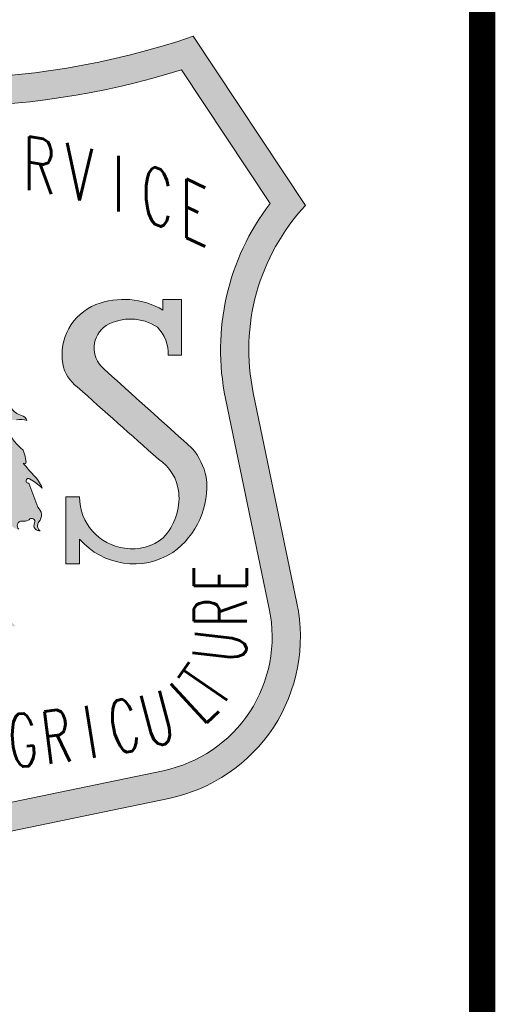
# Paper-space layout 'C6.0 DETAILS' of a CAD drawing. Header units: feet. Extents: x -24 to 101, y -3 to 30.
# Tile 27 of 29: x 40.542 to 41.27, y 27.471 to 28.977. Entities that reach past the tile are written whole.
import ezdxf
from ezdxf.enums import TextEntityAlignment as Align

# ---------------------------------------------------------------- set-up
doc = ezdxf.new("R2010")
doc.units = ezdxf.units.FT
doc.header["$MEASUREMENT"] = 0
for name, color, linetype in [('G-BRDR', 7, 'Continuous'), ('G-BRDR-LINE-ST04', 64, 'Continuous'), ('G-BRDR-STMP', 64, 'Continuous'), ('G-BRDR-TEXT-ST01', 64, 'Continuous'), ('G-TEXT-ST02', 2, 'Continuous')]:
    doc.layers.add(name, color=color, linetype=linetype)
doc.styles.add('Arial Narrow Tlblk', font='ARIALN.TTF')
doc.styles.add('SIMPLEX', font='simplex.shx')
doc.styles.get("Standard").update_dxf_attribs({"font": 'arial.ttf'})

# ---------------------------------------------------------------- blocks, each defined once
blk = doc.blocks.new('FS Shield')
at = {"layer": 'G-BRDR-STMP'}
h = blk.add_hatch(color=256, dxfattribs=at)
h.dxf.hatch_style = 1
h.paths.add_polyline_path([(0.2442756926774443, 0.3800569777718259, -0.2428140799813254), (0.2846453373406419, 0.525188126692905), (0.1978381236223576, 0.656249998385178, -0.1661027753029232), (-0.197838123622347, 0.656249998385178), (-0.2846453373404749, 0.5251881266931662, -0.2428140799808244), (-0.2442756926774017, 0.3800569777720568), (-0.2781653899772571, 0.2171509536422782, 0.4145053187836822), (-0.1789913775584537, 0.0660395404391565), (-0.04782051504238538, 0.03888805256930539, -0.2439921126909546), (0, -5.329070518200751e-15, -0.243992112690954), (0.04782051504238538, 0.03888805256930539), (0.1789913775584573, 0.06603954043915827, 0.4145053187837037), (0.2781653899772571, 0.2171509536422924)])
h.paths.add_polyline_path([(-0.2228355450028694, 0.3755967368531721, 0.2181405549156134), (-0.2573428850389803, 0.5267513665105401), (-0.1887876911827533, 0.6302562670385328, 0.1523769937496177), (0.1887876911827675, 0.6302562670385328), (0.2573428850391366, 0.5267513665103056, 0.2181405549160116), (0.2228355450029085, 0.3755967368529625), (0.2567252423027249, 0.2126907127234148, -0.4145053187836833), (0.1745524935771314, 0.0874841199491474), (0.04338163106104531, 0.06033263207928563, 0.1406607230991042), (0, 0.03754888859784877, 0.1406607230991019), (-0.04338163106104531, 0.06033263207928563), (-0.1745524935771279, 0.08748411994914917, -0.4145053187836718), (-0.2567252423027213, 0.212690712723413)], flags=16)
h.paths.add_polyline_path([(-0.1003785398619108, 0.2982689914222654), (-0.1003785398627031, 0.2982692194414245, -1), (-0.166082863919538, 0.2982689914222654), (-0.1660826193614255, 0.2981422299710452, 0.9980725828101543)], flags=0)
h.paths.add_polyline_path([(-0.07384024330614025, 0.2827027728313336, 0.2177014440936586), (-0.07349278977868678, 0.2913492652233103), (-0.06445899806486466, 0.2995153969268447), (-0.06341663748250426, 0.304799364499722), (-0.05264557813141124, 0.3177691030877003), (-0.05125576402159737, 0.3216119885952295, 0.1930101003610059), (-0.06654371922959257, 0.318729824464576, -0.2953871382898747), (-0.0661962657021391, 0.322572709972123, -0.03295128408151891), (-0.06096503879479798, 0.3284124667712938, 0.1706218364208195), (-0.05575051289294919, 0.3389804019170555, -0.2386602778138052), (-0.05157889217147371, 0.3452250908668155, 0.171127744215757), (-0.04149747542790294, 0.3567537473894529, 0.8965883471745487), (-0.04601673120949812, 0.3591555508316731), (-0.05053598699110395, 0.3567537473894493), (-0.05296943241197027, 0.3557930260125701), (-0.05505524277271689, 0.3529108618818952, -0.3037336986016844), (-0.05088362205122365, 0.363478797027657, 0.7195854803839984), (-0.05366470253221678, 0.373086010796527, 0.2304389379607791), (-0.06026976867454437, 0.3702038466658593, -0.128842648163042), (-0.05331706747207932, 0.3802914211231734, 0.0740448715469), (-0.04254038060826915, 0.3927807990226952), (-0.03524004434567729, 0.4009469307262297), (-0.03037315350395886, 0.4071916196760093, 0.9936854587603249), (-0.03280659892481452, 0.4091130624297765, -0.1890550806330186), (-0.04114984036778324, 0.4043094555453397, 0.08930933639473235), (-0.04045457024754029, 0.4115148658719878, -0.3266282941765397), (-0.03663058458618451, 0.4177595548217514, 0.3417439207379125), (-0.03386674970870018, 0.4225614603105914), (-0.03178202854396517, 0.4297668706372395), (-0.03873109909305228, 0.4321686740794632), (-0.03525656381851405, 0.4374526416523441), (-0.03351929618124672, 0.4412955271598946), (-0.02622277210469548, 0.4470598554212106), (-0.01927370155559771, 0.4653135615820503), (-0.01753643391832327, 0.4686760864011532, 0.928520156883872), (-0.02066351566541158, 0.470597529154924, 0.335140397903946), (-0.02726513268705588, 0.4691564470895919, -0.005352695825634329), (-0.02556017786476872, 0.475419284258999, 0.5915997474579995), (-0.02799362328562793, 0.4778210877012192, 0.2191756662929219), (-0.01721693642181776, 0.4951140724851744, -0.131159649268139), (-0.01408822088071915, 0.5027998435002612, 0.04800971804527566), (-0.008178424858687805, 0.5124070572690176, 0.02939380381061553), (-0.0005304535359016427, 0.5306607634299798, -0.1098472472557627), (0.01059386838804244, 0.5090445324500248, 0.1379543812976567), (0.02102292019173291, 0.4912711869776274, 0.1253092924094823), (0.01511312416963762, 0.492712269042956, 0.2750888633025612), (0.02449927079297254, 0.4686942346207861), (0.02728035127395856, 0.4614888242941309), (0.02901852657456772, 0.4547637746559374, 0.04305403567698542), (0.03492832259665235, 0.4470780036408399, -1.370274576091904), (0.03284251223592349, 0.4461172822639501), (0.02901852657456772, 0.448999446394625), (0.02519454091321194, 0.449479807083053), (0.02484690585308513, 0.4470780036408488, 0.1244584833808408), (0.03979521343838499, 0.4264224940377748, 0.09673607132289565), (0.03388541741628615, 0.4269028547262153, -0.1143279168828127), (0.03909994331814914, 0.412011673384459, 0.2354499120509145), (0.04188102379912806, 0.4076884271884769, -0.2667942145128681), (0.04431446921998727, 0.4033651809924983, 0.01605064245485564), (0.05544078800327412, 0.3923287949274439, 0.07204090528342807), (0.04605954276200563, 0.392809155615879, 0.4353377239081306), (0.04119519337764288, 0.3947305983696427, 0.01005838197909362), (0.05648314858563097, 0.368791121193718, 0.1899046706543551), (0.06482203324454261, 0.3625464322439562, -0.243249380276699), (0.06899147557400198, 0.3587035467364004, 0.1340056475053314), (0.06100004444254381, 0.359183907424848, -0.2498199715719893), (0.05439842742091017, 0.3611053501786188, 1.322278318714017), (0.0523137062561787, 0.3572624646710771, 0.1751791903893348), (0.06621184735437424, 0.3356462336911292, -0.06646666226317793), (0.06829656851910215, 0.3265193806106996, -0.7418813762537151), (0.06612794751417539, 0.3256668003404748, 0.02967598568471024), (0.07420327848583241, 0.3164318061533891, -0.09950474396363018), (0.08080489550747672, 0.306344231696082, 0.04651492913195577), (0.0710761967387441, 0.3135496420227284, 1.415545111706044), (0.07038128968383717, 0.3101871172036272), (0.07733036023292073, 0.2914530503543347, -0.4276572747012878), (0.07834585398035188, 0.2803004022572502, 0.4593327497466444), (0.07938875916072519, 0.2730949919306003, -0.5975804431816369), (0.07486950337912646, 0.2793396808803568, 0.9308720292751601), (0.07069788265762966, 0.2817414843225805), (0.06791680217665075, 0.2807807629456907), (0.06513572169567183, 0.2807807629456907, 0.6835614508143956), (0.06270227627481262, 0.2745360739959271, -0.3031456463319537), (0.05540194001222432, 0.2798200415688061), (0.05088268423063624, 0.2860647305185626), (0.03906309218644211, 0.2875058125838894), (0.03454383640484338, 0.2870254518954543), (0.03350093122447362, 0.2846236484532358), (0.02863404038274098, 0.2889468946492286), (0.02411478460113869, 0.2889468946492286), (0.01959552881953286, 0.2927897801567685), (0.01820498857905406, 0.2971130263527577, 0.6772764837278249), (0.01125228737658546, 0.2975933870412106, 0.1500912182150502), (0.008471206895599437, 0.2793396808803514, -0.05122260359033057), (0.01090465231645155, 0.2245785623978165, -0.009226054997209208), (0.01820498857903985, 0.2231374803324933, -0.1364358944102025), (0.0255053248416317, 0.2192945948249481, 0.0917572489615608), (0.03071985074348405, 0.2159320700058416, 0.542625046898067), (0.0314151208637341, 0.2164124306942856), (0.03523910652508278, 0.2140106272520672), (0.0397583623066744, 0.2106481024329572), (0.04288707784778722, 0.2111284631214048, -0.1461489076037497), (0.06026883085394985, 0.1991194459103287, -0.07939828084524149), (0.05192558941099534, 0.2015212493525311, -0.2546478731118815), (0.04288707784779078, 0.2005605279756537, 0.1823200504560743), (0.02793877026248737, 0.2010408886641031, -0.12387270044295), (-0.001262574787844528, 0.1986390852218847, 0.0636338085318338), (-0.01412507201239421, 0.1991194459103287, -0.150743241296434), (-0.02316358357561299, 0.2010408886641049, 0.01872971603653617), (-0.04054533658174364, 0.1981587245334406, -0.1668229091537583), (-0.05166965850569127, 0.1995998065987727, 0.248807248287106), (-0.06862844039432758, 0.199120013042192, -0.123464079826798), (-0.05438284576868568, 0.2053647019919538, 0.1089544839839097), (-0.04013725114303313, 0.2111290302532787, -0.1080928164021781), (-0.02832383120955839, 0.2159326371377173, 0.1028252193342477), (-0.02252560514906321, 0.2182202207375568), (-0.01234096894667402, 0.2245791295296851, 0.3028168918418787), (-0.01060370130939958, 0.2284220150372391), (-0.008518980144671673, 0.2899081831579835, 0.8073590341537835), (-0.01616295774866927, 0.2918296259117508, -0.3222279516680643), (-0.02519674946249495, 0.2870260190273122, 0.3232671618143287), (-0.0404847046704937, 0.2788598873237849, -0.03719456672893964), (-0.06376409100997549, 0.2769384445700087, 0.1743418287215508), (-0.07418769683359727, 0.2730955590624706, -0.2198037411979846)], flags=0)
h.paths.add_polyline_path([(0.2496544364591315, 0.2287819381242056), (0.2496544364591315, 0.2440163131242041), (0.1881309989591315, 0.2440163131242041), (0.1881309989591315, 0.2287819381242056)], flags=8)
h.paths.add_polyline_path([(0.2496544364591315, 0.2018509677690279), (0.2496544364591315, 0.218257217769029), (0.1881309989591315, 0.218257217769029), (0.1881309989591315, 0.2018509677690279)], flags=8)
h.paths.add_polyline_path([(0.248116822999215, 0.1721102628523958), (0.2499640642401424, 0.188412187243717), (0.1888318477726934, 0.1953393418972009), (0.186984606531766, 0.1790374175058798)], flags=8)
h.paths.add_polyline_path([(0.2279683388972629, 0.1296115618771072), (0.2372736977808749, 0.143123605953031), (0.1866035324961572, 0.17801870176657), (0.1772981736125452, 0.1645066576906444)], flags=8)
h.paths.add_polyline_path([(0.2135415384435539, 0.1155076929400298), (0.2238598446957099, 0.1250620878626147), (0.1820593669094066, 0.1702046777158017), (0.1717410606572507, 0.1606502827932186)], flags=8)
h.paths.add_polyline_path([(0.1696809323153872, 0.09565797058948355), (0.1855494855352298, 0.09982379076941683), (0.1699276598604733, 0.1593308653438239), (0.1540591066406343, 0.1551650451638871)], flags=8)
h.paths.add_polyline_path([(0.1412391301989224, 0.09025286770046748), (0.158496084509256, 0.09359771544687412), (0.1467891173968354, 0.1539970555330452), (0.1295321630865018, 0.1506522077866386)], flags=8)
h.paths.add_polyline_path([(0.122867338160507, 0.0871779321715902), (0.1132695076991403, 0.1479481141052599)], flags=8)
h.paths.add_polyline_path([(0.08757588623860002, 0.08237618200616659), (0.1038605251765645, 0.08437006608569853), (0.09638345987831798, 0.1454374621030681), (0.08009882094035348, 0.1434435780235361)], flags=8)
h.paths.add_polyline_path([(0.05969730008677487, 0.07975158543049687), (0.07720890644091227, 0.08127936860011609), (0.07186166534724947, 0.1425699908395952), (0.05435005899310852, 0.141042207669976)], flags=8)
h.paths.add_polyline_path([(0.03174284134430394, 0.0781191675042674), (0.05046728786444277, 0.07909773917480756), (0.04725634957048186, 0.1405373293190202), (0.02853190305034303, 0.13955875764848)], flags=8)
h.paths.add_polyline_path([(-0.01787109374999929, 0.07753507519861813), (0.01787109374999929, 0.07753507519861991), (0.01787109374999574, 0.1390585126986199), (-0.01787109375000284, 0.1390585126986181)], flags=8)
h.paths.add_polyline_path([(-0.03677961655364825, 0.07833846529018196), (-0.01804097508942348, 0.07768591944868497), (-0.01589980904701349, 0.1391720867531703), (-0.03463845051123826, 0.139824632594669)], flags=8)
h.paths.add_polyline_path([(-0.07662518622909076, 0.08122844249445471), (-0.06028102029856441, 0.07980251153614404), (-0.05493377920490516, 0.1410931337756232), (-0.07127794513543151, 0.1425190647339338)], flags=8)
h.paths.add_polyline_path([(-0.1038605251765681, 0.08437006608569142), (-0.08757588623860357, 0.08237618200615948), (-0.08009882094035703, 0.143443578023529), (-0.09638345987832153, 0.145437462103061)], flags=8)
h.paths.add_polyline_path([(-0.1303912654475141, 0.08836623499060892), (-0.1153434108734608, 0.0859896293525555), (-0.1057455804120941, 0.1467598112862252), (-0.1207934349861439, 0.1491364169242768)], flags=8)
h.paths.add_polyline_path([(-0.1590713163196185, 0.0937092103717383), (-0.1406638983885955, 0.0901413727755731), (-0.1289569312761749, 0.150540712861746), (-0.1473643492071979, 0.1541085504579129)], flags=8)
h.paths.add_polyline_path([(-0.1855494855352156, 0.09982379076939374), (-0.169680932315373, 0.09565797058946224), (-0.1540591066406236, 0.1551650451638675), (-0.1699276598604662, 0.1593308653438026)], flags=8)
h.paths.add_polyline_path([(-0.2185746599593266, 0.1196958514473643), (-0.2055851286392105, 0.109674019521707), (-0.1680032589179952, 0.1583847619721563), (-0.1809927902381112, 0.1684065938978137)], flags=8)
h.paths.add_polyline_path([(-0.2418168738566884, 0.1518900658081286), (-0.2326104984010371, 0.1355558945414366), (-0.1790139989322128, 0.165764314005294), (-0.1882203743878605, 0.1820984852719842)], flags=8)
h.paths.add_polyline_path([(-0.2499640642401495, 0.1884121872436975), (-0.248116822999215, 0.1721102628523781), (-0.186984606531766, 0.1790374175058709), (-0.1888318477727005, 0.195339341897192)], flags=8)
h.paths.add_polyline_path([(-0.2496544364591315, 0.2176712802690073), (-0.2496544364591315, 0.2024369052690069), (-0.1881309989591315, 0.2024369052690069), (-0.1881309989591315, 0.2176712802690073)], flags=8)
h.paths.add_polyline_path([(-0.2496544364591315, 0.2446022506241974), (-0.2496544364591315, 0.2281960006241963), (-0.1881309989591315, 0.2281960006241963), (-0.1881309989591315, 0.2446022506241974)], flags=8)
h.paths.add_polyline_path([(0.1794219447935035, 0.4898013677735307), (0.2181858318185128, 0.4821464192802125), (0.2181858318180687, 0.5503166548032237), (0.1794219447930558, 0.5579716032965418)], flags=8)
h.paths.add_polyline_path([(0.1492611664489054, 0.5027115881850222), (0.1903852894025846, 0.4951665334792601), (0.1903852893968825, 0.56133066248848), (0.1492611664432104, 0.568875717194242)], flags=8)
h.paths.add_polyline_path([(0.1292848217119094, 0.5098227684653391), (0.1508071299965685, 0.5098227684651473), (0.1508071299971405, 0.5743896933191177), (0.1292848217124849, 0.5743896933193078)], flags=8)
h.paths.add_polyline_path([(0.08843131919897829, 0.5211797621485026), (0.1307922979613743, 0.5159851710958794), (0.1307922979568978, 0.5793202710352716), (0.08843131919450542, 0.5845148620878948)], flags=8)
h.paths.add_polyline_path([(0.05882703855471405, 0.5268143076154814), (0.09849992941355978, 0.5235523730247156), (0.09849992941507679, 0.5859891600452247), (0.05882703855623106, 0.5892510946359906)], flags=8)
h.paths.add_polyline_path([(0.02819804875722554, 0.5305103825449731), (0.06649429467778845, 0.5286873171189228), (0.06649429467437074, 0.5905369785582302), (0.02819804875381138, 0.592360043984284)], flags=8)
h.paths.add_polyline_path([(-0.004017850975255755, 0.5321388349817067), (0.03563139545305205, 0.531483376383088), (0.03563139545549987, 0.593042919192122), (-0.004017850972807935, 0.5936983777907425)], flags=8)
h.paths.add_polyline_path([(-0.06717428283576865, 0.5286171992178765), (-0.02751806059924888, 0.5305805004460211), (-0.02751806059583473, 0.5924301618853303), (-0.06717428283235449, 0.5904668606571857)], flags=8)
h.paths.add_polyline_path([(-0.0888163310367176, 0.5234274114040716), (-0.0699557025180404, 0.5266893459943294), (-0.06562050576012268, 0.589875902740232), (-0.08448113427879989, 0.5866139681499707)], flags=8)
h.paths.add_polyline_path([(-0.1288001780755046, 0.5164721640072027), (-0.09042343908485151, 0.5206927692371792), (-0.09042343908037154, 0.5840278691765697), (-0.1288001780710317, 0.579807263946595)], flags=8)
h.paths.add_polyline_path([(-0.1599263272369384, 0.5069191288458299), (-0.120165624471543, 0.5127264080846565), (-0.1201656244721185, 0.577293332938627), (-0.159926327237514, 0.5714860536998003)], flags=8)
h.paths.add_polyline_path([(-0.1910209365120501, 0.4949150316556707), (-0.1486255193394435, 0.5029630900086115), (-0.1486255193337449, 0.5691272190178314), (-0.191020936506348, 0.5610791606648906)], flags=8)
h.paths.add_polyline_path([(-0.2181858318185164, 0.4821464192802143), (-0.179421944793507, 0.4898013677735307), (-0.1794219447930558, 0.5579716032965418), (-0.2181858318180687, 0.5503166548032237)], flags=8)
h = blk.add_hatch(color=256, dxfattribs=at)
h.dxf.hatch_style = 1
edge = h.paths.add_edge_path()
edge.add_arc((-0.02449110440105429, 0.02605639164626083), 0.2016529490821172, 77.77621288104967, 79.89060894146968, ccw=False)
edge.add_arc((0.014944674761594, 0.2080881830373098), 0.01539840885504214, 46.699290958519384, 77.77621288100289, ccw=False)
edge.add_arc((0.03719692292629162, 0.2317011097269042), 0.0170474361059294, 226.6992909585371, 247.6697820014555)
edge.add_arc((0.03091133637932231, 0.2163982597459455), 0.0005039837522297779, 247.6697820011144, 361.6112474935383)
edge.add_line((0.0314151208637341, 0.2164124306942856), (0.03523910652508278, 0.2140106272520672))
edge.add_line((0.03523910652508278, 0.2140106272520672), (0.03975836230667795, 0.2106481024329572))
edge.add_line((0.0397583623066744, 0.2106481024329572), (0.04288707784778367, 0.2111284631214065))
edge.add_arc((0.03147429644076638, 0.1760260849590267), 0.03691108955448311, 38.729787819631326, 71.98918268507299, ccw=False)
edge.add_arc((0.06361205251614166, 0.2264249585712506), 0.02750941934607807, 244.8609328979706, 263.0195844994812, ccw=False)
edge.add_arc((0.04652430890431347, 0.2093390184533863), 0.009502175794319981, 247.49408806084, 304.64051474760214, ccw=False)
edge.add_arc((0.03477614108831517, 0.180984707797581), 0.02118962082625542, 67.49408806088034, 108.8248032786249)
edge.add_arc((0.008565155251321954, 0.2578698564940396), 0.06004055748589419, 260.5791563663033, 288.82480327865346, ccw=False)
edge.add_arc((-0.009573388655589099, 0.1485506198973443), 0.05077326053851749, 80.57915636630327, 95.14331417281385)
edge.add_arc((-0.01553012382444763, 0.2147294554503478), 0.01567311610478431, 240.8536798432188, 275.1433141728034, ccw=False)
edge.add_arc((0.00660251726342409, -0.03232649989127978), 0.2352580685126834, 97.26884923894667, 101.5608821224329)
edge.add_arc((-0.04400800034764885, 0.21508617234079), 0.01727797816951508, 243.67675382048, 281.56088212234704, ccw=False)
edge.add_arc((-0.05969679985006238, 0.1833746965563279), 0.01810218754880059, 63.67675382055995, 119.5643769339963)
edge.add_arc((-0.0490536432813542, 0.1738364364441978), 0.03197548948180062, 99.59398506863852, 127.74739371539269, ccw=False)
edge.add_arc((-0.06032949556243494, 0.2405458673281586), 0.03568020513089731, 279.5939850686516, 304.4664022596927)
edge.add_arc((-0.02325043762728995, 0.1865276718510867), 0.02983942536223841, 99.78916599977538, 124.4664022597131, ccw=False)
edge.add_arc((-0.03092773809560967, 0.2310246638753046), 0.01531501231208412, 279.7891659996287, 300.6858114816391)
edge.add_line((-0.02311202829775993, 0.2178540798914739), (-0.01234096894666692, 0.2245791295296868))
edge.add_arc((-0.01435402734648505, 0.2278033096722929), 0.003801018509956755, 301.9791254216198, 369.3679211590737)
edge.add_line((-0.01060370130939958, 0.2284220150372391), (-0.008518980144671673, 0.2899081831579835))
edge.add_arc((-0.01254812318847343, 0.2900447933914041), 0.004031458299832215, 358.0581000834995, 513.7220419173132)
edge.add_arc((-0.02401975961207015, 0.295708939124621), 0.008762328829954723, 262.28047605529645, 333.72204191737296, ccw=False)
edge.add_arc((-0.02718537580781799, 0.2723554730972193), 0.01480471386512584, 82.28047605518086, 153.9377426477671)
edge.add_arc((-0.06502133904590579, 0.4341530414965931), 0.157219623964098, 270.4581856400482, 278.97862470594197, ccw=False)
edge.add_arc((-0.06363282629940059, 0.2605242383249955), 0.01641473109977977, 90.45818564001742, 130.0167918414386)
edge.add_arc((-0.0636148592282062, 0.2775230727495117), 0.01146245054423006, 153.1353645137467, 202.7221341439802, ccw=False)
edge.add_arc((-0.08312522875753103, 0.2874061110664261), 0.01040828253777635, 333.1353645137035, 382.2623263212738)
edge.add_line((-0.07349278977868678, 0.2913492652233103), (-0.06445899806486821, 0.2995153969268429))
edge.add_line((-0.06445899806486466, 0.2995153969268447), (-0.06341663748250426, 0.3047993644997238))
edge.add_line((-0.06341663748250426, 0.304799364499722), (-0.05264557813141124, 0.3177691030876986))
edge.add_line((-0.05264557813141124, 0.3177691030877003), (-0.05125576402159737, 0.3216119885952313))
edge.add_arc((-0.05530563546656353, 0.3011065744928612), 0.02090151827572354, 78.82772347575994, 122.525050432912)
edge.add_arc((-0.06340136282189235, 0.320382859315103), 0.003550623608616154, 141.9207385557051, 207.7465892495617, ccw=False)
edge.add_arc((-0.01932277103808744, 0.2858465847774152), 0.05954773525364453, 134.3715919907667, 141.9207385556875, ccw=False)
edge.add_arc((-0.07339143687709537, 0.3411144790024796), 0.0177695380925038, 314.3715919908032, 353.1022704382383)
edge.add_arc((-0.04749589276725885, 0.3379818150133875), 0.008314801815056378, 119.40974476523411, 173.1022704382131, ccw=False)
edge.add_arc((-0.06288714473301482, 0.3652860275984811), 0.02302862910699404, 299.4097447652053, 338.2530793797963)
edge.add_arc((-0.04388845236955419, 0.3577075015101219), 0.002574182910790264, 338.2530793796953, 505.7692106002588)
edge.add_line((-0.04601673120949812, 0.3591555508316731), (-0.0505359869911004, 0.3567537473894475))
edge.add_line((-0.05053598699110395, 0.3567537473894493), (-0.05296943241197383, 0.3557930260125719))
edge.add_line((-0.05296943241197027, 0.3557930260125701), (-0.05505524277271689, 0.3529108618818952))
edge.add_arc((-0.04507353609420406, 0.3550779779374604), 0.01021424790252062, 124.66810080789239, 192.249315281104, ccw=False)
edge.add_arc((-0.05388361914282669, 0.367816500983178), 0.005274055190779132, 304.6681008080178, 447.62107107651)
edge.add_arc((-0.05400645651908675, 0.3648597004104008), 0.008233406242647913, 87.62107107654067, 139.5276629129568)
edge.add_arc((-0.03754490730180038, 0.3619809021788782), 0.0241668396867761, 130.7406741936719, 160.1074468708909, ccw=False)
edge.add_arc((-0.08986580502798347, 0.4227222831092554), 0.05600168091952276, 310.7406741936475, 327.6795971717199)
edge.add_line((-0.04254038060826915, 0.3927807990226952), (-0.03524004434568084, 0.4009469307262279))
edge.add_line((-0.03524004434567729, 0.4009469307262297), (-0.03037315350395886, 0.4071916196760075))
edge.add_arc((-0.03159596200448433, 0.4081446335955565), 0.001550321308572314, 322.0684032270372, 501.3425207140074)
edge.add_arc((-0.04310330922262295, 0.4173497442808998), 0.01318579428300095, 278.5197026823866, 321.3425207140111, ccw=False)
edge.add_arc((-0.06081114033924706, 0.4098428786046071), 0.02042511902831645, 344.2814181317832, 364.6954501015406)
edge.add_arc((-0.0342728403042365, 0.4120226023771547), 0.006202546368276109, 112.3414390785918, 184.6954501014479, ccw=False)
edge.add_arc((-0.03835120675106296, 0.4219462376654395), 0.004526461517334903, 292.3414390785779, 367.811643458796)
edge.add_line((-0.03386674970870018, 0.4225614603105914), (-0.03178202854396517, 0.4297668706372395))
edge.add_line((-0.03178202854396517, 0.4297668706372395), (-0.03873109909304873, 0.432168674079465))
edge.add_line((-0.03873109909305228, 0.4321686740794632), (-0.03525656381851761, 0.4374526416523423))
edge.add_line((-0.03525656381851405, 0.4374526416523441), (-0.03351929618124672, 0.4412955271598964))
edge.add_line((-0.03351929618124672, 0.4412955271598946), (-0.02622277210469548, 0.4470598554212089))
edge.add_line((-0.02622277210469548, 0.4470598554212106), (-0.01927370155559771, 0.4653135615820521))
edge.add_line((-0.01927370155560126, 0.4653135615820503), (-0.01753643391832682, 0.4686760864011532))
edge.add_arc((-0.01917129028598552, 0.4695207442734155), 0.001840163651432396, 332.6766043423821, 504.1859086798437)
edge.add_arc((-0.0230100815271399, 0.4655055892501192), 0.005606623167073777, 65.2578939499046, 139.3702207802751)
edge.add_arc((0.2660875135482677, 0.3926594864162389), 0.3031625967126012, 164.1578428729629, 165.3845786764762, ccw=False)
edge.add_arc((-0.02743663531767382, 0.4759517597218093), 0.001950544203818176, 344.1578428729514, 466.5920361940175)
edge.add_arc((-0.04138275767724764, 0.4981693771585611), 0.02435819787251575, 303.3448376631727, 352.7942790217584)
edge.add_arc((-0.001254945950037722, 0.4930959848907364), 0.01608905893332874, 142.9053142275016, 172.7942790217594, ccw=False)
edge.add_arc((-0.06104545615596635, 0.5383064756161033), 0.05887022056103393, 322.9053142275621, 333.8998890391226)
edge.add_arc((-0.1594716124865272, 0.5865251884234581), 0.1684729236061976, 333.8998890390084, 340.6345135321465)
edge.add_arc((-0.04357078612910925, 0.4948404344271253), 0.05599612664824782, 14.6943258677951, 39.768929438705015, ccw=False)
edge.add_arc((0.0474041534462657, 0.5186976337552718), 0.0380549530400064, 194.6943258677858, 226.1128298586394)
edge.add_arc((0.01523811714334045, 0.4803864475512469), 0.01232645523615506, 62.01114499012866, 90.58100179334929)
edge.add_arc((0.03998194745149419, 0.4885878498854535), 0.02520851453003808, 170.5833793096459, 232.1073179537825)
edge.add_line((0.02449927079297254, 0.4686942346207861), (0.02728035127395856, 0.4614888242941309))
edge.add_line((0.02728035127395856, 0.4614888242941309), (0.02901852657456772, 0.4547637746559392))
edge.add_arc((0.07651933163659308, 0.4851734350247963), 0.05640100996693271, 212.6270679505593, 222.4882360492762)
edge.add_arc((0.03403925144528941, 0.4462636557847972), 0.001205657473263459, -173.0267716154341, 42.48823604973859, ccw=False)
edge.add_line((0.03284251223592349, 0.4461172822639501), (0.02901852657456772, 0.448999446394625))
edge.add_line((0.02901852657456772, 0.448999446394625), (0.02519454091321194, 0.449479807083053))
edge.add_line((0.02519454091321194, 0.449479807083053), (0.02484690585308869, 0.4470780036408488))
edge.add_arc((0.0731691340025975, 0.4663118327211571), 0.05200940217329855, 201.7041751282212, 230.0820352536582)
edge.add_arc((0.03561051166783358, 0.4115326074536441), 0.01546675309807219, 74.30234156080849, 96.40384622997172)
edge.add_arc((0.004355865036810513, 0.4082037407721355), 0.03495212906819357, 6.254623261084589, 32.343377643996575, ccw=False)
edge.add_arc((0.04482641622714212, 0.4126392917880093), 0.005760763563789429, 186.2546232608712, 239.2505341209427)
edge.add_arc((0.0393349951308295, 0.4034088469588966), 0.004979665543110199, -0.5024248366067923, 59.25053412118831, ccw=False)
edge.add_arc((0.2217327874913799, 0.5711025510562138), 0.2441579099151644, 223.3933856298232, 227.0716060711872)
edge.add_arc((0.04909184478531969, 0.3601826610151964), 0.03276710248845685, 78.8277234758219, 95.30980871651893)
edge.add_arc((0.04273306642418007, 0.391505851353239), 0.003572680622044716, 21.39510904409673, 115.4963468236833)
edge.add_arc((0.6934968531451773, 0.7617028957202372), 0.7484424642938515, 209.3612640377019, 211.6663976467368)
edge.add_arc((0.0685769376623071, 0.3762506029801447), 0.01420927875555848, 211.6663976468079, 254.6771789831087)
edge.add_arc((0.06319091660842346, 0.3565933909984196), 0.006172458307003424, 19.9906225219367, 74.67717898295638, ccw=False)
edge.add_arc((0.06411569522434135, 0.3443026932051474), 0.01520387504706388, 71.29514413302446, 101.8250959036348)
edge.add_arc((0.05950205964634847, 0.3663386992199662), 0.007309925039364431, 225.7189561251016, 281.82509590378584, ccw=False)
edge.add_arc((0.05281229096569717, 0.3594788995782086), 0.002271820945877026, 45.71895612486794, 257.3224004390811)
edge.add_arc((0.08916484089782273, 0.3656798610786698), 0.03780024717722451, 192.8665493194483, 232.6113772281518)
edge.add_arc((0.03307717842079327, 0.3232762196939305), 0.0353683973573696, 5.261217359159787, 20.471881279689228, ccw=False)
edge.add_arc((0.06708428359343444, 0.3264077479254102), 0.001217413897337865, -135.77700525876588, 5.261217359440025, ccw=False)
edge.add_arc((0.1478956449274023, 0.3890185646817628), 0.1034379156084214, 217.8435303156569, 224.5669548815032)
edge.add_arc((0.05241057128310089, 0.2949660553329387), 0.03058922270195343, 21.836968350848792, 44.56695488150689, ccw=False)
edge.add_arc((0.0372980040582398, 0.2577720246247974), 0.0652081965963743, 48.14869488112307, 58.80145289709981)
edge.add_arc((0.07013264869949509, 0.3119915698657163), 0.00182150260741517, 58.8014528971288, 277.8455532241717)
edge.add_line((0.07038128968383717, 0.3101871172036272), (0.07733036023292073, 0.2914530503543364))
edge.add_arc((0.0725108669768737, 0.2853916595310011), 0.007743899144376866, -41.10598629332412, 51.51131851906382, ccw=False)
edge.add_arc((0.08196155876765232, 0.2771455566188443), 0.004798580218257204, 138.8940137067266, 237.5774873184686)
edge.add_arc((0.07880869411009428, 0.2774328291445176), 0.00437644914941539, 154.1696779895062, 277.6165323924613, ccw=False)
edge.add_arc((0.07269759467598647, 0.2803910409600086), 0.00241299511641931, 334.1696779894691, 505.9680986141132)
edge.add_line((0.07069788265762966, 0.2817414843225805), (0.06791680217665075, 0.2807807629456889))
edge.add_line((0.06791680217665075, 0.2807807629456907), (0.06513572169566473, 0.2807807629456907))
edge.add_arc((0.06513572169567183, 0.2771842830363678), 0.003596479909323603, 90.00000000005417, 227.4200249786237)
edge.add_arc((0.06300926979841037, 0.2826452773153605), 0.008115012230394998, 200.3741591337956, 267.83196489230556, ccw=False)
edge.add_line((0.05540194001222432, 0.2798200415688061), (0.05088268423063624, 0.2860647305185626))
edge.add_line((0.05088268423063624, 0.2860647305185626), (0.03906309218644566, 0.2875058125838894))
edge.add_line((0.03906309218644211, 0.2875058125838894), (0.03454383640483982, 0.2870254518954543))
edge.add_line((0.03454383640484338, 0.2870254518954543), (0.03350093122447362, 0.2846236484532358))
edge.add_line((0.03350093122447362, 0.2846236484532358), (0.02863404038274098, 0.2889468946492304))
edge.add_line((0.02863404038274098, 0.2889468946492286), (0.02411478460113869, 0.2889468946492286))
edge.add_line((0.02411478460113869, 0.2889468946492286), (0.01959552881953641, 0.2927897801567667))
edge.add_line((0.01959552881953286, 0.2927897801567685), (0.01820498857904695, 0.2971130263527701))
edge.add_arc((0.01463265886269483, 0.2959640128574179), 0.003752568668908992, 17.83000395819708, 154.2654501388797)
edge.add_arc((0.03958117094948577, 0.2839385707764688), 0.03144804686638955, 154.2654501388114, 188.408957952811)
edge.add_arc((-0.2568810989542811, 0.2401134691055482), 0.2682359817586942, -3.3201471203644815, 8.408957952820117, ccw=False)
edge = h.paths.add_edge_path()
edge.add_line((0.09913559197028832, 0.2995490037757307), (0.109723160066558, 0.2995620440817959))
edge.add_arc((0.1499338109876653, 0.2996184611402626), 0.04021069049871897, 180.0803880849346, 262.8911985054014)
edge.add_arc((0.150901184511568, 0.2960737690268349), 0.03683952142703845, 260.7154501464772, 309.9663541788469)
edge.add_arc((0.1416031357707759, 0.298770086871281), 0.04520155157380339, 316.8202751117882, 365.323968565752)
edge.add_arc((0.151544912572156, 0.2991779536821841), 0.03526859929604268, 6.162856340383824, 56.92704155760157)
edge.add_arc((83.82049880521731, 94.2911689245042), 125.8022777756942, 228.2847609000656, 228.323045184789, ccw=False)
edge.add_arc((0.1248326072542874, 0.4077157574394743), 0.0285422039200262, 190.2628194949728, 233.9243171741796, ccw=False)
edge.add_arc((0.1381848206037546, 0.4094892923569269), 0.04200155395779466, 112.07185664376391, 189.3983071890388, ccw=False)
edge.add_arc((0.1439812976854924, 0.3925655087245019), 0.05987133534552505, 59.582721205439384, 111.12654286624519, ccw=False)
edge.add_line((0.1742937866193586, 0.4441962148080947), (0.1742937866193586, 0.4524375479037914))
edge.add_line((0.1742937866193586, 0.4524375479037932), (0.188776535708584, 0.4524375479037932))
edge.add_line((0.1887765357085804, 0.4524375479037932), (0.1887765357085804, 0.4091336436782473))
edge.add_line((0.1887765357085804, 0.4091336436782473), (0.1784782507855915, 0.4091336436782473))
edge.add_arc((0.1491734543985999, 0.4102637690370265), 0.02932657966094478, 357.7915102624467, 404.669272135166)
edge.add_arc((0.1491126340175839, 0.3997411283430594), 0.03751273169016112, 56.10983502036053, 120.0065282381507)
edge.add_arc((0.1420495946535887, 0.41476430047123), 0.02101738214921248, 123.8168978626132, 228.8510029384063)
edge.add_arc((9.211064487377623, 10.43200113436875), 13.53367727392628, 227.8457302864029, 228.2378254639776)
edge.add_arc((0.1559141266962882, 0.3030972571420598), 0.05334890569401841, 12.845123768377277, 39.47936349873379, ccw=False)
edge.add_arc((0.1457928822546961, 0.307520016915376), 0.06257862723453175, -54.77697626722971, 6.82583694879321, ccw=False)
edge.add_arc((0.1518233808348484, 0.303524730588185), 0.05589820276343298, 221.1352551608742, 302.5344096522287, ccw=False)
edge.add_line((0.109723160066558, 0.2667527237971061), (0.109723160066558, 0.247710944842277))
edge.add_line((0.109723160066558, 0.247710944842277), (0.09913559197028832, 0.247710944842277))
edge.add_line((0.09913559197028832, 0.247710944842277), (0.09913559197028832, 0.2995490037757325))
edge = h.paths.add_edge_path()
edge.add_line((-0.1120969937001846, 0.4527890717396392), (-0.1120969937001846, 0.4427529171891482))
edge.add_line((-0.1120969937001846, 0.4427529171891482), (-0.1039238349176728, 0.4427529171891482))
edge.add_arc((-0.1039238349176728, 0.4392086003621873), 0.003544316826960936, 9.094947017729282e-13, 89.99999999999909, ccw=False)
edge.add_line((-0.1003795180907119, 0.4392086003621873), (-0.1003795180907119, 0.298015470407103))
edge.add_arc((-0.1332307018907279, 0.2982689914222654), 0.03285216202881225, 180.4421574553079, 359.55784254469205, ccw=False)
edge.add_line((-0.1660818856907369, 0.2980154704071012), (-0.1660818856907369, 0.4392086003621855))
edge.add_arc((-0.1625375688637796, 0.4392086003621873), 0.003544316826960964, 90.00000000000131, 179.9999999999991, ccw=False)
edge.add_line((-0.1625375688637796, 0.4427529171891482), (-0.1601246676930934, 0.4427529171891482))
edge.add_line((-0.1601246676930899, 0.4427529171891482), (-0.1601246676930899, 0.4527890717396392))
edge.add_line((-0.1601246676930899, 0.4527890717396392), (-0.1952527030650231, 0.4527890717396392))
edge.add_line((-0.1952527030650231, 0.4527890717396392), (-0.1952527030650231, 0.4427529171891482))
edge.add_line((-0.1952527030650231, 0.4427529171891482), (-0.192839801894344, 0.4427529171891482))
edge.add_arc((-0.1928398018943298, 0.4392086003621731), 0.003544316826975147, 2.3072743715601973e-10, 90.0000000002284, ccw=False)
edge.add_line((-0.1892954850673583, 0.4392086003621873), (-0.1892954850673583, 0.298015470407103))
edge.add_arc((-0.1389909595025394, 0.2980154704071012), 0.05030452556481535, 180, 360)
edge.add_line((-0.08868643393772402, 0.2980154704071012), (-0.08868643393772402, 0.4392086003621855))
edge.add_arc((-0.08514211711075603, 0.4392086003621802), 0.003544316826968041, 89.99999999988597, 179.9999999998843, ccw=False)
edge.add_line((-0.08514211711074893, 0.4427529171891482), (-0.07696895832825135, 0.4427529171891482))
edge.add_line((-0.07696895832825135, 0.4427529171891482), (-0.07696895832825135, 0.4527890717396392))
edge.add_line((-0.07696895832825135, 0.4527890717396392), (-0.1120969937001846, 0.4527890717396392))
h.paths.add_polyline_path([(0.2496544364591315, 0.2287819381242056), (0.2496544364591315, 0.2440163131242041), (0.1881309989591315, 0.2440163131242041), (0.1881309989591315, 0.2287819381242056)], flags=9)
h.paths.add_polyline_path([(0.2496544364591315, 0.2018509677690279), (0.2496544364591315, 0.218257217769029), (0.1881309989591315, 0.218257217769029), (0.1881309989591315, 0.2018509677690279)], flags=9)
h.paths.add_polyline_path([(0.248116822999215, 0.1721102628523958), (0.2499640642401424, 0.188412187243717), (0.1888318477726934, 0.1953393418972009), (0.186984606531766, 0.1790374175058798)], flags=9)
h.paths.add_polyline_path([(0.2279683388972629, 0.1296115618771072), (0.2372736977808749, 0.143123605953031), (0.1866035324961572, 0.17801870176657), (0.1772981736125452, 0.1645066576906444)], flags=9)
h.paths.add_polyline_path([(0.2135415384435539, 0.1155076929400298), (0.2238598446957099, 0.1250620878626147), (0.1820593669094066, 0.1702046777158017), (0.1717410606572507, 0.1606502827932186)], flags=9)
h.paths.add_polyline_path([(0.1696809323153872, 0.09565797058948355), (0.1855494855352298, 0.09982379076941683), (0.1699276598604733, 0.1593308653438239), (0.1540591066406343, 0.1551650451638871)], flags=9)
h.paths.add_polyline_path([(0.1412391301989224, 0.09025286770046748), (0.158496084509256, 0.09359771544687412), (0.1467891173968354, 0.1539970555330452), (0.1295321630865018, 0.1506522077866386)], flags=9)
h.paths.add_polyline_path([(0.122867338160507, 0.0871779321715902), (0.1132695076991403, 0.1479481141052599)], flags=9)
h.paths.add_polyline_path([(0.08757588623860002, 0.08237618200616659), (0.1038605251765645, 0.08437006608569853), (0.09638345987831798, 0.1454374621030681), (0.08009882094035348, 0.1434435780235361)], flags=9)
h.paths.add_polyline_path([(0.05969730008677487, 0.07975158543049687), (0.07720890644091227, 0.08127936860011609), (0.07186166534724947, 0.1425699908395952), (0.05435005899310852, 0.141042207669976)], flags=9)
h.paths.add_polyline_path([(0.03174284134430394, 0.0781191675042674), (0.05046728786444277, 0.07909773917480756), (0.04725634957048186, 0.1405373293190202), (0.02853190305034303, 0.13955875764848)], flags=9)
h.paths.add_polyline_path([(-0.01787109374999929, 0.07753507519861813), (0.01787109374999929, 0.07753507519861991), (0.01787109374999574, 0.1390585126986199), (-0.01787109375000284, 0.1390585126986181)], flags=9)
h.paths.add_polyline_path([(-0.03677961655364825, 0.07833846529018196), (-0.01804097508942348, 0.07768591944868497), (-0.01589980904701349, 0.1391720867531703), (-0.03463845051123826, 0.139824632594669)], flags=9)
h.paths.add_polyline_path([(-0.07662518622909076, 0.08122844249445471), (-0.06028102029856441, 0.07980251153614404), (-0.05493377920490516, 0.1410931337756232), (-0.07127794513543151, 0.1425190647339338)], flags=9)
h.paths.add_polyline_path([(-0.1038605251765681, 0.08437006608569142), (-0.08757588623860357, 0.08237618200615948), (-0.08009882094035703, 0.143443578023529), (-0.09638345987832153, 0.145437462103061)], flags=9)
h.paths.add_polyline_path([(-0.1303912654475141, 0.08836623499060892), (-0.1153434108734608, 0.0859896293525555), (-0.1057455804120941, 0.1467598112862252), (-0.1207934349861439, 0.1491364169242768)], flags=9)
h.paths.add_polyline_path([(-0.1590713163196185, 0.0937092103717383), (-0.1406638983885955, 0.0901413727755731), (-0.1289569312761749, 0.150540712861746), (-0.1473643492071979, 0.1541085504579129)], flags=9)
h.paths.add_polyline_path([(-0.1855494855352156, 0.09982379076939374), (-0.169680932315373, 0.09565797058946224), (-0.1540591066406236, 0.1551650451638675), (-0.1699276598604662, 0.1593308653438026)], flags=9)
h.paths.add_polyline_path([(-0.2185746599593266, 0.1196958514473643), (-0.2055851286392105, 0.109674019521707), (-0.1680032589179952, 0.1583847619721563), (-0.1809927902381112, 0.1684065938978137)], flags=9)
h.paths.add_polyline_path([(-0.2418168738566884, 0.1518900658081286), (-0.2326104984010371, 0.1355558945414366), (-0.1790139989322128, 0.165764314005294), (-0.1882203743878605, 0.1820984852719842)], flags=9)
h.paths.add_polyline_path([(-0.2499640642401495, 0.1884121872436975), (-0.248116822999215, 0.1721102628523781), (-0.186984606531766, 0.1790374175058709), (-0.1888318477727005, 0.195339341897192)], flags=9)
h.paths.add_polyline_path([(-0.2496544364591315, 0.2176712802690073), (-0.2496544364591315, 0.2024369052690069), (-0.1881309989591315, 0.2024369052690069), (-0.1881309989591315, 0.2176712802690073)], flags=9)
h.paths.add_polyline_path([(-0.2496544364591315, 0.2446022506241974), (-0.2496544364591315, 0.2281960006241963), (-0.1881309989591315, 0.2281960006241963), (-0.1881309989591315, 0.2446022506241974)], flags=9)
h.paths.add_polyline_path([(0.1794219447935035, 0.4898013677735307), (0.2181858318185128, 0.4821464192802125), (0.2181858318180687, 0.5503166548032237), (0.1794219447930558, 0.5579716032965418)], flags=9)
h.paths.add_polyline_path([(0.1492611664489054, 0.5027115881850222), (0.1903852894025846, 0.4951665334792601), (0.1903852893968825, 0.56133066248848), (0.1492611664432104, 0.568875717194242)], flags=9)
h.paths.add_polyline_path([(0.1292848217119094, 0.5098227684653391), (0.1508071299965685, 0.5098227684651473), (0.1508071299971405, 0.5743896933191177), (0.1292848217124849, 0.5743896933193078)], flags=9)
h.paths.add_polyline_path([(0.08843131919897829, 0.5211797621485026), (0.1307922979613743, 0.5159851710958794), (0.1307922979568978, 0.5793202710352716), (0.08843131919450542, 0.5845148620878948)], flags=9)
h.paths.add_polyline_path([(0.05882703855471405, 0.5268143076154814), (0.09849992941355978, 0.5235523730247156), (0.09849992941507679, 0.5859891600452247), (0.05882703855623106, 0.5892510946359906)], flags=9)
h.paths.add_polyline_path([(0.02819804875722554, 0.5305103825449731), (0.06649429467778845, 0.5286873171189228), (0.06649429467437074, 0.5905369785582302), (0.02819804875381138, 0.592360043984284)], flags=9)
h.paths.add_polyline_path([(-0.004017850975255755, 0.5321388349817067), (0.03563139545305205, 0.531483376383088), (0.03563139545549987, 0.593042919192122), (-0.004017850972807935, 0.5936983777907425)], flags=9)
h.paths.add_polyline_path([(-0.06717428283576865, 0.5286171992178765), (-0.02751806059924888, 0.5305805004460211), (-0.02751806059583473, 0.5924301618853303), (-0.06717428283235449, 0.5904668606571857)], flags=9)
h.paths.add_polyline_path([(-0.0888163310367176, 0.5234274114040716), (-0.0699557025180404, 0.5266893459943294), (-0.06562050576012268, 0.589875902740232), (-0.08448113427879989, 0.5866139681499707)], flags=9)
h.paths.add_polyline_path([(-0.1288001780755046, 0.5164721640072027), (-0.09042343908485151, 0.5206927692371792), (-0.09042343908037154, 0.5840278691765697), (-0.1288001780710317, 0.579807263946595)], flags=9)
h.paths.add_polyline_path([(-0.1599263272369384, 0.5069191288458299), (-0.120165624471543, 0.5127264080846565), (-0.1201656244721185, 0.577293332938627), (-0.159926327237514, 0.5714860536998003)], flags=9)
h.paths.add_polyline_path([(-0.1910209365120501, 0.4949150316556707), (-0.1486255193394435, 0.5029630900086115), (-0.1486255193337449, 0.5691272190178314), (-0.191020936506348, 0.5610791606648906)], flags=9)
h.paths.add_polyline_path([(-0.2181858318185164, 0.4821464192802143), (-0.179421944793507, 0.4898013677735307), (-0.1794219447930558, 0.5579716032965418), (-0.2181858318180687, 0.5503166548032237)], flags=9)
at = {"layer": 'G-BRDR-STMP', "lineweight": 20}
for points in [[(-0.04782051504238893, 0.03888805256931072), (-0.1789913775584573, 0.06603954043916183, -0.4145053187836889), (-0.2781653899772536, 0.2171509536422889), (-0.2442756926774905, 0.3800569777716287, 0.2428140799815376), (-0.2846453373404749, 0.5251881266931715), (-0.197838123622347, 0.6562499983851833, 0.1661027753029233), (0.1978381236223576, 0.6562499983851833), (0.2846453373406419, 0.5251881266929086, 0.2428140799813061), (0.2442756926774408, 0.3800569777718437), (0.2781653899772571, 0.2171509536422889, -0.4145053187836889), (0.1789913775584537, 0.06603954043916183), (0.04782051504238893, 0.03888805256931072, 0.2439921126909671), (0, -1.77635683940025e-15, 0.2439921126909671)], [(-0.04338163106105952, 0.06033263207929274), (-0.1745524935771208, 0.08748411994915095, -0.414505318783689), (-0.2567252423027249, 0.212690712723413), (-0.2228355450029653, 0.3755967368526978, 0.218140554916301), (-0.2573428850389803, 0.5267513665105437), (-0.1887876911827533, 0.6302562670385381, 0.1523769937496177), (0.1887876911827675, 0.6302562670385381), (0.2573428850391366, 0.526751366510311, 0.2181405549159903), (0.2228355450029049, 0.375596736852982), (0.2567252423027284, 0.212690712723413, -0.4145053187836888), (0.1745524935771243, 0.08748411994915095), (0.04338163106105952, 0.06033263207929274, 0.1406607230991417), (0, 0.0375488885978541, 0.1406607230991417)]]:
    blk.add_lwpolyline(points, format="xyb", close=True, dxfattribs=at)
at = {"layer": 'G-BRDR-STMP', "lineweight": 13}
for points in [[(0.05648314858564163, 0.3687911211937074, 0.1899046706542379), (0.06482203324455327, 0.362546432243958, -0.2432493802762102), (0.06899147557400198, 0.3587035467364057, 0.134005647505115), (0.06100004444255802, 0.3591839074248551, -0.2498199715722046)], [(0.0523137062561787, 0.3572624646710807, 0.1751791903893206), (0.06621184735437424, 0.3356462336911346, -0.06646666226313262), (0.06829656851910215, 0.3265193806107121, -0.7069802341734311), (0.06621184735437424, 0.3255586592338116, 0.02934489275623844), (0.07420327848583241, 0.3164318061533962, -0.09950474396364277), (0.08080489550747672, 0.3063442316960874, 0.04651492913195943), (0.0710761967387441, 0.3135496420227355, 1.415545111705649), (0.07038128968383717, 0.3101871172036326), (0.07733036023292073, 0.29145305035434, -0.4276572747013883), (0.07834585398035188, 0.2803004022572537, 0.4593327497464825), (0.07938875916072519, 0.2730949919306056, -0.5975804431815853), (0.07486950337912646, 0.2793396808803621, 0.9308720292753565), (0.07069788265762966, 0.2817414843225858), (0.06791680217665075, 0.2807807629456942), (0.06513572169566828, 0.2807807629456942, 0.683561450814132), (0.06270227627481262, 0.2745360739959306, -0.3031456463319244)]]:
    blk.add_lwpolyline(points, format="xyb", dxfattribs=at)
blk.add_lwpolyline([(0.09913559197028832, 0.299549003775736), (0.109723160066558, 0.2995620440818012, 0.3779224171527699), (0.1449575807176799, 0.2597168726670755, 0.2182679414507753), (0.1745645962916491, 0.267839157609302, 0.2148547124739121), (0.1866096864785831, 0.302964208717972, 0.22519553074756), (0.1707912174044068, 0.328732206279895, -0.0001670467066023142), (0.108025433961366, 0.3846468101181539, -0.1928479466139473), (0.09674705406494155, 0.4026305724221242, -0.3508145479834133), (0.1224019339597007, 0.4484126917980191, -0.2287726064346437), (0.1742937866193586, 0.4441962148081), (0.1742937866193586, 0.4524375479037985), (0.1887765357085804, 0.4524375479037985), (0.1887765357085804, 0.4091336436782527), (0.1784782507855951, 0.4091336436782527, 0.2074439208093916), (0.170029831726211, 0.4308807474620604, 0.2862576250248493), (0.1303525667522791, 0.4322259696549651, 0.4933304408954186), (0.1282197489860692, 0.3989381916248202, 0.001710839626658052), (0.1970916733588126, 0.3370165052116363, -0.1167398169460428), (0.2079279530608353, 0.3149575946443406, -0.2754590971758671), (0.1818857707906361, 0.2563987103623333, -0.3708994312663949), (0.109723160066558, 0.2667527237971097), (0.109723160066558, 0.2477109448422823), (0.09913559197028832, 0.2477109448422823)], format="xyb", close=True, dxfattribs=at)
at = {"layer": 'G-BRDR-STMP', "lineweight": 13, "style": 'SIMPLEX', "width": 0.7}
for s, rotation, oblique, p in [('R', 350.1877929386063, 350.18779294, (0.0821584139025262, 0.555797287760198)), ('V', 346.2629101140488, 346.2629101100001, (0.1144817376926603, 0.5490595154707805)), ('I', 342.3380272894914, 342.33802729, (0.1462680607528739, 0.5401250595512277)), ('C', 338.4131444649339, 338.41314446, (0.1773682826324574, 0.5290358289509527)), ('E', 334.4882616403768, 334.48826164, (0.2076365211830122, 0.5158438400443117))]:
    blk.add_text(s, height=0.041015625, rotation=rotation, dxfattribs=dict(at, oblique=oblique)).set_placement(p, align=Align.MIDDLE)
at = {"layer": 'G-BRDR-STMP', "lineweight": 13, "style": 'SIMPLEX', "width": 0.6}
for s, rotation, p in [('E', 90, (0.218892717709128, 0.2363991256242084)), ('R', 90, (0.218892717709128, 0.2100540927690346)), ('U', 83.53514429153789, (0.218474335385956, 0.1837248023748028)), ('T', 55.44592530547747, (0.2072859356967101, 0.1538151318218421)), ('U', 14.70940157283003, (0.169804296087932, 0.1274944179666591)), ('L', 42.79862055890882, (0.1978004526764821, 0.142856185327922)), ('C', 10.96939778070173, (0.1440141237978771, 0.1221249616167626)), ('G', 4.986089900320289, (0.06577948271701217, 0.1111607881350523)), ('R', 6.980525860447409, (0.09197967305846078, 0.1139068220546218)), ('I', 8.974961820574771, (0.1180684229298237, 0.1175630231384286))]:
    blk.add_text(s, height=0.041015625, rotation=rotation, dxfattribs=at).set_placement(p, align=Align.MIDDLE)
blk = doc.blocks.new('USFS-BDR-CDI')
at = {"layer": 'G-BRDR-LINE-ST04', "const_width": 0.04}
for points in [[(41.24997140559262, 0.75), (1.499945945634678, 0.7499999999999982), (1.500003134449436, 29.25), (41.25002859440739, 29.25)], [(38.0000503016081, 24.63694497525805), (41.25009510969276, 24.63694497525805), (41.2500364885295, 29.25), (37.99999168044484, 29.25)]]:
    blk.add_lwpolyline(points, close=True, dxfattribs=at)
at = {"linetype": 'ByBlock', "lineweight": -2, "xscale": 1.975764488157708, "yscale": 1.975764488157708, "zscale": 1.975764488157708}
blk.add_blockref('FS Shield', (40.41706481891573, 27.65535315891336), dxfattribs=at)
at = {"layer": 'G-BRDR-TEXT-ST01', "linetype": 'ByBlock', "lineweight": -2, "style": 'Arial Narrow Tlblk'}
for tag, height, p in [('REGION_NUMBER', 0.3999999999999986, (39.62501408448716, 25.84131163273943)), ('REGION_NAME', 0.1875, (39.62501408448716, 25.38349254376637)), ('DISTRICT_NAME', 0.1299999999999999, (39.62501408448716, 6.391391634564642))]:
    blk.add_attdef(tag, text='', height=height, dxfattribs=at).set_placement(p, align=Align.CENTER)
for tag, p, height in [('REVISION_DATE6', (40.61791282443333, 13.32646020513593), 0.11), ('REVISION_6', (38.69970964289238, 13.30280596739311), 0.12), ('REVISION_DATE5', (40.61791282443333, 12.87646020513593), 0.11), ('REVISION_5', (38.69970964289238, 12.85280596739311), 0.12), ('SHT_TOTAL', (40.63236967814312, 0.9113751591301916), 0.1749999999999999), ('DATE', (38.05130857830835, 0.884945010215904), 0.1499999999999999)]:
    blk.add_attdef(tag, p, '', height=height, dxfattribs=at)
for tag, height, p in [('REVISION_DATE4', 0.11, (40.61791282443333, 12.42646020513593)), ('REVISION_4', 0.12, (38.69970964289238, 12.40280596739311))]:
    blk.add_attdef(tag, text='', height=height, dxfattribs=at).set_placement(p, align=Align.BOTTOM_LEFT)
at = {"layer": 'G-BRDR-TEXT-ST01', "linetype": 'ByBlock', "lineweight": -2, "ltscale": 0.1, "style": 'Arial Narrow Tlblk'}
for tag, height, p in [('REVISION_3', 0.12, (38.69970964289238, 11.95280596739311)), ('REVISION_DATE3', 0.11, (40.61791282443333, 11.97646020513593)), ('REVISION_DATE2', 0.11, (40.61791282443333, 11.52646020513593)), ('REVISION_2', 0.12, (38.70406312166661, 11.49721453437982)), ('REVISION_1', 0.12, (38.6997016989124, 11.06339625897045)), ('REVISION_DATE1', 0.11, (40.61791282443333, 11.07646020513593))]:
    blk.add_attdef(tag, text='', height=height, dxfattribs=at).set_placement(p, align=Align.BOTTOM_LEFT)
at = {"layer": 'G-BRDR-TEXT-ST01', "linetype": 'ByBlock', "lineweight": -2, "flags": 104}
for tag, height, p in [('PROJECT_NAME', 0.2200000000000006, (39.62501408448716, 9.781883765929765)), ('FOREST_NAME', 0.1999999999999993, (39.62501408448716, 7.946881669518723))]:
    blk.add_attdef(tag, text='', height=height, dxfattribs=at).set_placement(p, align=Align.TOP_CENTER)
blk.add_attdef('DRAWING_TITLE', text='', height=0.22, dxfattribs=at).set_placement((39.62501408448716, 4.520015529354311), align=Align.MIDDLE_CENTER)
at = {"layer": 'G-BRDR-TEXT-ST01', "linetype": 'ByBlock', "lineweight": -2, "style": 'Arial Narrow Tlblk', "flags": 4}
for tag, height, p in [('ARCHIVE_NUMBER', 0.145, (38.06967031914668, 2.627664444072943)), ('SHT_PAGE', 0.175, (39.83542673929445, 0.8599209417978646))]:
    blk.add_attdef(tag, text='', height=height, dxfattribs=at).set_placement(p, align=Align.BOTTOM_LEFT)
blk = doc.blocks.new('C_TBLK-PACTOLA_02403811')
at = {"layer": 'G-BRDR'}
blk.add_blockref('USFS-BDR-CDI', (0, 0), dxfattribs=at)

psp = doc.layouts.new('C6.0 DETAILS')

# ---------------------------------------------------------------- block references
at = {"layer": 'G-TEXT-ST02'}
psp.add_blockref('C_TBLK-PACTOLA_02403811', (0, 0), dxfattribs=at)

doc.saveas('drawing.dxf')
